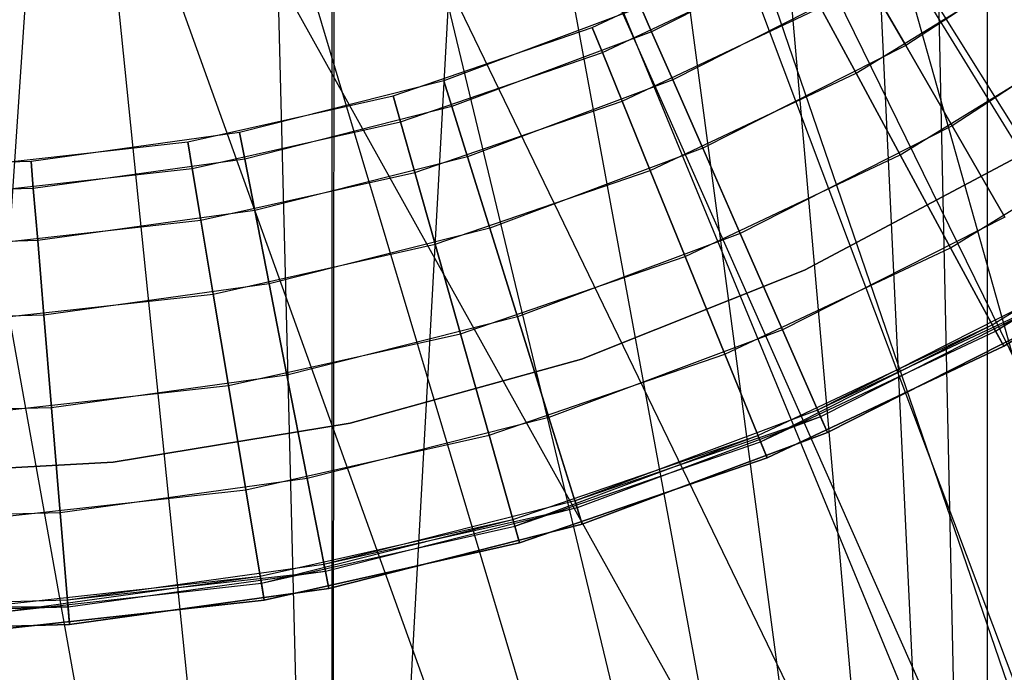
# Model space of a CAD drawing. Extents: x 0.1 to 12.1, y -6 to 6.
# Tile 52 of 181: x 6.098 to 6.32, y -0.544 to -0.397. Entities that reach past the tile are written whole.
import ezdxf

# ---------------------------------------------------------------- set-up
doc = ezdxf.new("R2010")
doc.units = 0
doc.header["$LTSCALE"] = 2.54
doc.layers.get('0').update_dxf_attribs({"linetype": 'CONTINUOUS'})

# ---------------------------------------------------------------- blocks, each defined once
blk = doc.blocks.new('DROPS_COLOR_C_STL')
at = {"color": 0}
for p, q in [((6.31607, -0.16407, 35.53357), (6.31607, -0.9, 35.53357)), ((6.31607, -0.16407, 35.53357), (6.31607, -0.9, 35.53357)), ((6.30056, -0.18566, 35.53263), (6.31607, -0.9, 35.53357)), ((6.30056, -0.18566, 35.53263), (6.31607, -0.9, 35.53357)), ((6.28312, -0.20587, 35.53164), (6.31607, -0.9, 35.53357)), ((6.28312, -0.20587, 35.53164), (6.31607, -0.9, 35.53357)), ((6.25763, -0.22991, 35.53033), (6.31607, -0.9, 35.53357)), ((6.25763, -0.22991, 35.53033), (6.31607, -0.9, 35.53357)), ((6.20346, -0.23182, 26.50648), (6.16837, -0.86832, 26.50722)), ((6.20346, -0.23182, 26.50648), (6.16837, -0.86832, 26.50722)), ((6.20346, -0.23182, 26.50648), (6.60097, -0.86832, 26.48376)), ((6.20346, -0.23182, 26.50648), (6.60097, -0.86832, 26.48376)), ((6.54242, -0.78337, 14.52762), (6.2036, -0.23174, 14.50991)), ((6.4925, -0.82172, 14.5238), (6.2036, -0.23174, 14.50991)), ((6.54242, -0.78337, 14.52762), (6.2036, -0.23174, 14.50991)), ((6.4925, -0.82172, 14.5238), (6.2036, -0.23174, 14.50991)), ((6.44337, -0.86832, 14.52045), (6.2036, -0.23174, 14.50991)), ((6.44337, -0.86832, 14.52045), (6.2036, -0.23174, 14.50991)), ((6.25423, -0.23271, 26.52412), (6.44165, -0.9, 26.53297)), ((6.25423, -0.23271, 26.52412), (6.44165, -0.9, 26.53297)), ((6.1688, -0.24791, 26.50721), (6.16837, -0.86832, 26.50722)), ((6.1688, -0.24791, 26.50721), (6.16837, -0.86832, 26.50722)), ((6.44337, -0.86832, 14.52045), (6.16837, -0.24807, 14.50917)), ((6.44337, -0.86832, 14.52045), (6.16837, -0.24807, 14.50917)), ((6.16837, -0.86832, 14.50917), (6.16837, -0.24807, 14.50917)), ((6.16837, -0.86832, 14.50917), (6.16837, -0.24807, 14.50917)), ((6.22976, -0.25065, 35.52908), (6.31607, -0.9, 35.53357)), ((6.22976, -0.25065, 35.52908), (6.31607, -0.9, 35.53357)), ((6.16837, -0.86832, 26.50722), (6.15275, -0.25363, 26.50748)), ((6.16837, -0.86832, 26.50722), (6.15275, -0.25363, 26.50748)), ((6.16837, -0.86832, 14.50917), (6.15275, -0.25363, 14.50891)), ((6.16837, -0.86832, 14.50917), (6.15275, -0.25363, 14.50891)), ((6.22092, -0.25624, 26.52316), (6.44165, -0.9, 26.53297)), ((6.22092, -0.25624, 26.52316), (6.44165, -0.9, 26.53297)), ((6.107, -0.26461, 26.50801), (6.16837, -0.86832, 26.50722)), ((6.107, -0.26461, 26.50801), (6.16837, -0.86832, 26.50722)), ((6.10702, -0.26461, 14.50838), (6.16837, -0.86832, 14.50917)), ((6.10702, -0.26461, 14.50838), (6.16837, -0.86832, 14.50917)), ((6.06005, -0.26831, 26.50819), (6.16837, -0.86832, 26.50722)), ((6.06005, -0.26831, 26.50819), (6.16837, -0.86832, 26.50722)), ((6.06005, -0.26831, 14.5082), (6.16837, -0.86832, 14.50917)), ((6.06005, -0.26831, 14.5082), (6.16837, -0.86832, 14.50917)), ((6.19961, -0.26806, 35.52795), (6.31607, -0.9, 35.53357)), ((6.19961, -0.26806, 35.52795), (6.31607, -0.9, 35.53357)), ((6.18443, -0.27516, 26.52232), (6.44165, -0.9, 26.53297)), ((6.18443, -0.27516, 26.52232), (6.44165, -0.9, 26.53297)), ((6.16751, -0.28191, 35.527), (6.31607, -0.9, 35.53357)), ((6.16751, -0.28191, 35.527), (6.31607, -0.9, 35.53357)), ((6.14585, -0.28887, 26.52167), (6.44165, -0.9, 26.53297)), ((6.14585, -0.28887, 26.52167), (6.44165, -0.9, 26.53297)), ((6.13418, -0.29189, 35.52628), (6.31607, -0.9, 35.53357)), ((6.13418, -0.29189, 35.52628), (6.31607, -0.9, 35.53357)), ((6.06491, -0.9, 26.52113), (6.10576, -0.29721, 26.52127)), ((6.06491, -0.9, 26.52113), (6.10576, -0.29721, 26.52127)), ((6.44165, -0.9, 26.53297), (6.10576, -0.29721, 26.52127)), ((6.44165, -0.9, 26.53297), (6.10576, -0.29721, 26.52127)), ((6.09973, -0.29797, 35.52583), (6.31607, -0.9, 35.53357)), ((6.09973, -0.29797, 35.52583), (6.31607, -0.9, 35.53357)), ((6.34062, -0.37512, 11.07347), (6.29768, -0.40317, 11.07347)), ((6.34062, -0.37512, 11.07347), (6.29768, -0.40317, 11.07347)), ((6.34062, -0.37512, 10.91553), (6.29768, -0.40317, 10.91553)), ((6.34062, -0.37512, 10.91553), (6.29768, -0.40317, 10.91553)), ((6.22701, -0.39911, 164.39279), (6.26993, -0.37885, 164.39279)), ((6.22701, -0.39911, 164.41821), (6.26993, -0.37885, 164.41821)), ((6.22701, -0.39911, 164.39279), (6.26993, -0.37885, 164.39279)), ((6.22701, -0.39911, 164.41821), (6.26993, -0.37885, 164.41821)), ((6.28333, -0.37833, 11.03191), (6.24039, -0.40006, 11.03191)), ((6.28333, -0.37833, 11.03191), (6.24039, -0.40006, 11.03191)), ((6.28333, -0.37833, 10.95709), (6.24039, -0.40006, 10.95709)), ((6.28333, -0.37833, 10.95709), (6.24039, -0.40006, 10.95709)), ((6.28648, -0.40943, 164.32654), (6.33017, -0.38257, 164.32654)), ((6.28648, -0.40943, 164.32654), (6.33017, -0.38257, 164.32654)), ((6.28648, -0.40943, 164.48447), (6.33017, -0.38257, 164.48447)), ((6.28648, -0.40943, 164.48447), (6.33017, -0.38257, 164.48447)), ((6.2293, -0.40474, 164.36809), (6.27283, -0.3842, 164.36809)), ((6.2293, -0.40474, 164.36809), (6.27283, -0.3842, 164.36809)), ((6.2293, -0.40474, 164.44291), (6.27283, -0.3842, 164.44291)), ((6.2293, -0.40474, 164.44291), (6.27283, -0.3842, 164.44291)), ((6.28924, -0.38856, 11.05443), (6.24514, -0.41088, 11.05443)), ((6.28924, -0.38856, 11.05443), (6.24514, -0.41088, 11.05443)), ((6.28924, -0.38856, 10.93457), (6.24514, -0.41088, 10.93457)), ((6.28924, -0.38856, 10.93457), (6.24514, -0.41088, 10.93457)), ((6.28924, -0.38856, 11.05443), (6.29768, -0.40317, 11.07347)), ((6.28924, -0.38856, 11.05443), (6.29768, -0.40317, 11.07347)), ((6.29768, -0.40317, 10.91553), (6.28924, -0.38856, 10.93457)), ((6.29768, -0.40317, 10.91553), (6.28924, -0.38856, 10.93457)), ((6.35301, -0.39198, 11.08792), (6.30814, -0.4213, 11.08792)), ((6.35301, -0.39198, 11.08792), (6.30814, -0.4213, 11.08792)), ((6.35301, -0.39198, 10.90108), (6.30814, -0.4213, 10.90108)), ((6.35301, -0.39198, 10.90108), (6.30814, -0.4213, 10.90108)), ((6.23794, -0.39449, 11.00722), (6.1935, -0.41113, 11.00722)), ((6.23794, -0.39449, 10.98178), (6.1935, -0.41113, 10.98178)), ((6.23794, -0.39449, 11.00722), (6.1935, -0.41113, 11.00722)), ((6.23794, -0.39449, 10.98178), (6.1935, -0.41113, 10.98178)), ((6.23375, -0.41569, 164.34557), (6.27845, -0.3946, 164.34557)), ((6.23375, -0.41569, 164.34557), (6.27845, -0.3946, 164.34557)), ((6.23375, -0.41569, 164.46543), (6.27845, -0.3946, 164.46543)), ((6.23375, -0.41569, 164.46543), (6.27845, -0.3946, 164.46543)), ((6.23794, -0.39449, 11.00722), (6.24039, -0.40006, 11.03191)), ((6.23794, -0.39449, 11.00722), (6.24039, -0.40006, 11.03191)), ((6.24039, -0.40006, 10.95709), (6.23794, -0.39449, 10.98178)), ((6.24039, -0.40006, 10.95709), (6.23794, -0.39449, 10.98178)), ((6.27845, -0.3946, 164.34557), (6.28648, -0.40943, 164.32654)), ((6.27845, -0.3946, 164.34557), (6.28648, -0.40943, 164.32654)), ((6.28648, -0.40943, 164.48447), (6.27845, -0.3946, 164.46543)), ((6.28648, -0.40943, 164.48447), (6.27845, -0.3946, 164.46543)), ((6.18212, -0.41452, 164.39279), (6.22701, -0.39911, 164.39279)), ((6.18212, -0.41452, 164.41821), (6.22701, -0.39911, 164.41821)), ((6.18212, -0.41452, 164.39279), (6.22701, -0.39911, 164.39279)), ((6.18212, -0.41452, 164.41821), (6.22701, -0.39911, 164.41821)), ((6.22701, -0.39911, 164.39279), (6.2293, -0.40474, 164.36809)), ((6.22701, -0.39911, 164.39279), (6.2293, -0.40474, 164.36809)), ((6.22701, -0.39911, 164.41821), (6.22701, -0.39911, 164.39279)), ((6.22701, -0.39911, 164.41821), (6.22701, -0.39911, 164.39279)), ((6.2293, -0.40474, 164.44291), (6.22701, -0.39911, 164.41821)), ((6.2293, -0.40474, 164.44291), (6.22701, -0.39911, 164.41821)), ((6.24039, -0.40006, 11.03191), (6.19531, -0.41694, 11.03191)), ((6.24039, -0.40006, 11.03191), (6.19531, -0.41694, 11.03191)), ((6.24039, -0.40006, 10.95709), (6.19531, -0.41694, 10.95709)), ((6.24039, -0.40006, 10.95709), (6.19531, -0.41694, 10.95709)), ((6.24039, -0.40006, 11.03191), (6.24514, -0.41088, 11.05443)), ((6.24039, -0.40006, 11.03191), (6.24514, -0.41088, 11.05443)), ((6.24514, -0.41088, 10.93457), (6.24039, -0.40006, 10.95709)), ((6.24514, -0.41088, 10.93457), (6.24039, -0.40006, 10.95709)), ((6.29644, -0.42784, 164.31208), (6.3421, -0.39977, 164.31208)), ((6.29644, -0.42784, 164.31208), (6.3421, -0.39977, 164.31208)), ((6.29644, -0.42784, 164.49891), (6.3421, -0.39977, 164.49891)), ((6.29644, -0.42784, 164.49891), (6.3421, -0.39977, 164.49891)), ((6.29768, -0.40317, 11.07347), (6.25191, -0.42633, 11.07347)), ((6.29768, -0.40317, 11.07347), (6.25191, -0.42633, 11.07347)), ((6.29768, -0.40317, 10.91553), (6.25191, -0.42633, 10.91553)), ((6.29768, -0.40317, 10.91553), (6.25191, -0.42633, 10.91553)), ((6.29768, -0.40317, 11.07347), (6.30814, -0.4213, 11.08792)), ((6.29768, -0.40317, 11.07347), (6.30814, -0.4213, 11.08792)), ((6.30814, -0.4213, 10.90108), (6.29768, -0.40317, 10.91553)), ((6.30814, -0.4213, 10.90108), (6.29768, -0.40317, 10.91553)), ((6.18378, -0.42037, 164.36809), (6.2293, -0.40474, 164.36809)), ((6.18378, -0.42037, 164.36809), (6.2293, -0.40474, 164.36809)), ((6.18378, -0.42037, 164.44291), (6.2293, -0.40474, 164.44291)), ((6.18378, -0.42037, 164.44291), (6.2293, -0.40474, 164.44291)), ((6.2293, -0.40474, 164.36809), (6.23375, -0.41569, 164.34557)), ((6.2293, -0.40474, 164.36809), (6.23375, -0.41569, 164.34557)), ((6.23375, -0.41569, 164.46543), (6.2293, -0.40474, 164.44291)), ((6.23375, -0.41569, 164.46543), (6.2293, -0.40474, 164.44291)), ((6.24009, -0.43132, 164.32654), (6.28648, -0.40943, 164.32654)), ((6.24009, -0.43132, 164.32654), (6.28648, -0.40943, 164.32654)), ((6.24009, -0.43132, 164.48447), (6.28648, -0.40943, 164.48447)), ((6.24009, -0.43132, 164.48447), (6.28648, -0.40943, 164.48447)), ((6.28648, -0.40943, 164.32654), (6.29644, -0.42784, 164.31208)), ((6.28648, -0.40943, 164.32654), (6.29644, -0.42784, 164.31208)), ((6.29644, -0.42784, 164.49891), (6.28648, -0.40943, 164.48447)), ((6.29644, -0.42784, 164.49891), (6.28648, -0.40943, 164.48447)), ((6.1935, -0.41113, 11.00722), (6.14749, -0.42278, 11.00722)), ((6.1935, -0.41113, 10.98178), (6.14749, -0.42278, 10.98178)), ((6.1935, -0.41113, 11.00722), (6.14749, -0.42278, 11.00722)), ((6.1935, -0.41113, 10.98178), (6.14749, -0.42278, 10.98178)), ((6.1935, -0.41113, 11.00722), (6.19531, -0.41694, 11.03191)), ((6.1935, -0.41113, 11.00722), (6.19531, -0.41694, 11.03191)), ((6.1935, -0.41113, 10.98178), (6.1935, -0.41113, 11.00722)), ((6.1935, -0.41113, 10.98178), (6.1935, -0.41113, 11.00722)), ((6.19531, -0.41694, 10.95709), (6.1935, -0.41113, 10.98178)), ((6.19531, -0.41694, 10.95709), (6.1935, -0.41113, 10.98178)), ((6.24514, -0.41088, 11.05443), (6.19884, -0.42822, 11.05443)), ((6.24514, -0.41088, 11.05443), (6.19884, -0.42822, 11.05443)), ((6.24514, -0.41088, 10.93457), (6.19884, -0.42822, 10.93457)), ((6.24514, -0.41088, 10.93457), (6.19884, -0.42822, 10.93457)), ((6.24514, -0.41088, 11.05443), (6.25191, -0.42633, 11.07347)), ((6.24514, -0.41088, 11.05443), (6.25191, -0.42633, 11.07347)), ((6.25191, -0.42633, 10.91553), (6.24514, -0.41088, 10.93457)), ((6.25191, -0.42633, 10.91553), (6.24514, -0.41088, 10.93457)), ((6.13581, -0.42489, 164.39279), (6.18212, -0.41452, 164.39279)), ((6.13581, -0.42489, 164.41821), (6.18212, -0.41452, 164.41821)), ((6.13581, -0.42489, 164.39279), (6.18212, -0.41452, 164.39279)), ((6.13581, -0.42489, 164.41821), (6.18212, -0.41452, 164.41821)), ((6.18212, -0.41452, 164.39279), (6.18378, -0.42037, 164.36809)), ((6.18212, -0.41452, 164.39279), (6.18378, -0.42037, 164.36809)), ((6.18212, -0.41452, 164.41821), (6.18212, -0.41452, 164.39279)), ((6.18212, -0.41452, 164.41821), (6.18212, -0.41452, 164.39279)), ((6.18378, -0.42037, 164.44291), (6.18212, -0.41452, 164.41821)), ((6.18378, -0.42037, 164.44291), (6.18212, -0.41452, 164.41821)), ((6.19531, -0.41694, 11.03191), (6.14866, -0.42875, 11.03191)), ((6.19531, -0.41694, 11.03191), (6.14866, -0.42875, 11.03191)), ((6.19531, -0.41694, 10.95709), (6.14866, -0.42875, 10.95709)), ((6.19531, -0.41694, 10.95709), (6.14866, -0.42875, 10.95709)), ((6.18699, -0.43175, 164.34557), (6.23375, -0.41569, 164.34557)), ((6.18699, -0.43175, 164.34557), (6.23375, -0.41569, 164.34557)), ((6.18699, -0.43175, 164.46543), (6.23375, -0.41569, 164.46543)), ((6.18699, -0.43175, 164.46543), (6.23375, -0.41569, 164.46543)), ((6.19531, -0.41694, 11.03191), (6.19884, -0.42822, 11.05443)), ((6.19531, -0.41694, 11.03191), (6.19884, -0.42822, 11.05443)), ((6.19884, -0.42822, 10.93457), (6.19531, -0.41694, 10.95709)), ((6.19884, -0.42822, 10.93457), (6.19531, -0.41694, 10.95709)), ((6.23375, -0.41569, 164.34557), (6.24009, -0.43132, 164.32654)), ((6.23375, -0.41569, 164.34557), (6.24009, -0.43132, 164.32654)), ((6.24009, -0.43132, 164.48447), (6.23375, -0.41569, 164.46543)), ((6.24009, -0.43132, 164.48447), (6.23375, -0.41569, 164.46543)), ((6.30776, -0.44875, 164.30306), (6.35565, -0.41931, 164.30306)), ((6.30776, -0.44875, 164.30306), (6.35565, -0.41931, 164.30306)), ((6.30776, -0.44875, 164.50793), (6.35565, -0.41931, 164.50793)), ((6.30776, -0.44875, 164.50793), (6.35565, -0.41931, 164.50793)), ((6.13681, -0.4309, 164.36809), (6.18378, -0.42037, 164.36809)), ((6.13681, -0.4309, 164.36809), (6.18378, -0.42037, 164.36809)), ((6.13681, -0.4309, 164.44291), (6.18378, -0.42037, 164.44291)), ((6.13681, -0.4309, 164.44291), (6.18378, -0.42037, 164.44291)), ((6.18378, -0.42037, 164.36809), (6.18699, -0.43175, 164.34557)), ((6.18378, -0.42037, 164.36809), (6.18699, -0.43175, 164.34557)), ((6.18699, -0.43175, 164.46543), (6.18378, -0.42037, 164.44291)), ((6.18699, -0.43175, 164.46543), (6.18378, -0.42037, 164.44291)), ((6.30814, -0.4213, 11.08792), (6.26032, -0.4455, 11.08792)), ((6.30814, -0.4213, 11.08792), (6.26032, -0.4455, 11.08792)), ((6.30814, -0.4213, 10.90108), (6.26032, -0.4455, 10.90108)), ((6.30814, -0.4213, 10.90108), (6.26032, -0.4455, 10.90108)), ((6.30814, -0.4213, 11.08792), (6.32003, -0.44189, 11.09694)), ((6.30814, -0.4213, 11.08792), (6.32003, -0.44189, 11.09694)), ((6.32003, -0.44189, 10.89207), (6.30814, -0.4213, 10.90108)), ((6.32003, -0.44189, 10.89207), (6.30814, -0.4213, 10.90108)), ((6.14749, -0.42278, 11.00722), (6.10048, -0.4293, 11.00722)), ((6.14749, -0.42278, 10.98178), (6.10048, -0.4293, 10.98178)), ((6.14749, -0.42278, 11.00722), (6.10048, -0.4293, 11.00722)), ((6.14749, -0.42278, 10.98178), (6.10048, -0.4293, 10.98178)), ((6.14749, -0.42278, 11.00722), (6.14866, -0.42875, 11.03191)), ((6.14749, -0.42278, 11.00722), (6.14866, -0.42875, 11.03191)), ((6.14749, -0.42278, 10.98178), (6.14749, -0.42278, 11.00722)), ((6.14749, -0.42278, 10.98178), (6.14749, -0.42278, 11.00722)), ((6.14866, -0.42875, 10.95709), (6.14749, -0.42278, 10.98178)), ((6.14866, -0.42875, 10.95709), (6.14749, -0.42278, 10.98178)), ((6.08864, -0.43012, 164.39279), (6.13581, -0.42489, 164.39279)), ((6.08864, -0.43012, 164.41821), (6.13581, -0.42489, 164.41821)), ((6.08864, -0.43012, 164.39279), (6.13581, -0.42489, 164.39279)), ((6.08864, -0.43012, 164.41821), (6.13581, -0.42489, 164.41821)), ((6.13581, -0.42489, 164.39279), (6.13681, -0.4309, 164.36809)), ((6.13581, -0.42489, 164.39279), (6.13681, -0.4309, 164.36809)), ((6.13581, -0.42489, 164.41821), (6.13581, -0.42489, 164.39279)), ((6.13581, -0.42489, 164.41821), (6.13581, -0.42489, 164.39279)), ((6.13681, -0.4309, 164.44291), (6.13581, -0.42489, 164.41821)), ((6.13681, -0.4309, 164.44291), (6.13581, -0.42489, 164.41821)), ((6.19884, -0.42822, 11.05443), (6.15092, -0.44035, 11.05443)), ((6.19884, -0.42822, 11.05443), (6.15092, -0.44035, 11.05443)), ((6.19884, -0.42822, 10.93457), (6.15092, -0.44035, 10.93457)), ((6.19884, -0.42822, 10.93457), (6.15092, -0.44035, 10.93457)), ((6.19884, -0.42822, 11.05443), (6.20388, -0.44431, 11.07347)), ((6.19884, -0.42822, 11.05443), (6.20388, -0.44431, 11.07347)), ((6.20388, -0.44431, 10.91553), (6.19884, -0.42822, 10.93457)), ((6.20388, -0.44431, 10.91553), (6.19884, -0.42822, 10.93457)), ((6.25191, -0.42633, 11.07347), (6.20388, -0.44431, 11.07347)), ((6.25191, -0.42633, 11.07347), (6.20388, -0.44431, 11.07347)), ((6.25191, -0.42633, 10.91553), (6.20388, -0.44431, 10.91553)), ((6.25191, -0.42633, 10.91553), (6.20388, -0.44431, 10.91553)), ((6.24797, -0.45071, 164.31208), (6.29644, -0.42784, 164.31208)), ((6.24797, -0.45071, 164.31208), (6.29644, -0.42784, 164.31208)), ((6.24797, -0.45071, 164.49891), (6.29644, -0.42784, 164.49891)), ((6.24797, -0.45071, 164.49891), (6.29644, -0.42784, 164.49891)), ((6.25191, -0.42633, 11.07347), (6.26032, -0.4455, 11.08792)), ((6.25191, -0.42633, 11.07347), (6.26032, -0.4455, 11.08792)), ((6.26032, -0.4455, 10.90108), (6.25191, -0.42633, 10.91553)), ((6.26032, -0.4455, 10.90108), (6.25191, -0.42633, 10.91553)), ((6.27485, -0.45379, 35.52113), (6.32268, -0.42843, 35.52113)), ((6.32268, -0.42843, 32.52113), (6.27485, -0.45379, 32.52113)), ((6.27485, -0.45379, 35.52113), (6.32268, -0.42843, 35.52113)), ((6.32268, -0.42843, 32.52113), (6.27485, -0.45379, 32.52113)), ((6.27485, -0.45379, 15.10455), (6.32268, -0.42843, 15.10455)), ((6.32268, -0.42843, 12.10455), (6.27485, -0.45379, 12.10455)), ((6.27485, -0.45379, 15.10455), (6.32268, -0.42843, 15.10455)), ((6.32268, -0.42843, 12.10455), (6.27485, -0.45379, 12.10455)), ((6.29644, -0.42784, 164.31208), (6.30776, -0.44875, 164.30306)), ((6.29644, -0.42784, 164.31208), (6.30776, -0.44875, 164.30306)), ((6.30776, -0.44875, 164.50793), (6.29644, -0.42784, 164.49891)), ((6.30776, -0.44875, 164.50793), (6.29644, -0.42784, 164.49891)), ((6.10048, -0.4293, 11.00722), (6.05304, -0.43061, 11.00722)), ((6.10048, -0.4293, 10.98178), (6.05304, -0.43061, 10.98178)), ((6.10048, -0.4293, 11.00722), (6.05304, -0.43061, 11.00722)), ((6.10048, -0.4293, 10.98178), (6.05304, -0.43061, 10.98178)), ((6.10048, -0.4293, 11.00722), (6.10098, -0.43536, 11.03191)), ((6.10048, -0.4293, 11.00722), (6.10098, -0.43536, 11.03191)), ((6.10048, -0.4293, 10.98178), (6.10048, -0.4293, 11.00722)), ((6.10048, -0.4293, 10.98178), (6.10048, -0.4293, 11.00722)), ((6.10098, -0.43536, 10.95709), (6.10048, -0.4293, 10.98178)), ((6.10098, -0.43536, 10.95709), (6.10048, -0.4293, 10.98178)), ((6.14866, -0.42875, 11.03191), (6.10098, -0.43536, 11.03191)), ((6.14866, -0.42875, 11.03191), (6.10098, -0.43536, 11.03191)), ((6.14866, -0.42875, 10.95709), (6.10098, -0.43536, 10.95709)), ((6.14866, -0.42875, 10.95709), (6.10098, -0.43536, 10.95709)), ((6.14866, -0.42875, 11.03191), (6.15092, -0.44035, 11.05443)), ((6.14866, -0.42875, 11.03191), (6.15092, -0.44035, 11.05443)), ((6.15092, -0.44035, 10.93457), (6.14866, -0.42875, 10.95709)), ((6.15092, -0.44035, 10.93457), (6.14866, -0.42875, 10.95709)), ((6.08897, -0.43619, 164.36809), (6.13681, -0.4309, 164.36809)), ((6.08897, -0.43619, 164.36809), (6.13681, -0.4309, 164.36809)), ((6.08897, -0.43619, 164.44291), (6.13681, -0.4309, 164.44291)), ((6.08897, -0.43619, 164.44291), (6.13681, -0.4309, 164.44291)), ((6.13681, -0.4309, 164.36809), (6.13876, -0.44256, 164.34557)), ((6.13681, -0.4309, 164.36809), (6.13876, -0.44256, 164.34557)), ((6.13876, -0.44256, 164.46543), (6.13681, -0.4309, 164.44291)), ((6.13876, -0.44256, 164.46543), (6.13681, -0.4309, 164.44291)), ((6.13876, -0.44256, 164.34557), (6.18699, -0.43175, 164.34557)), ((6.13876, -0.44256, 164.34557), (6.18699, -0.43175, 164.34557)), ((6.13876, -0.44256, 164.46543), (6.18699, -0.43175, 164.46543)), ((6.13876, -0.44256, 164.46543), (6.18699, -0.43175, 164.46543)), ((6.18699, -0.43175, 164.34557), (6.19158, -0.44797, 164.32654)), ((6.18699, -0.43175, 164.34557), (6.19158, -0.44797, 164.32654)), ((6.19158, -0.44797, 164.48447), (6.18699, -0.43175, 164.46543)), ((6.19158, -0.44797, 164.48447), (6.18699, -0.43175, 164.46543)), ((6.19158, -0.44797, 164.32654), (6.24009, -0.43132, 164.32654)), ((6.19158, -0.44797, 164.32654), (6.24009, -0.43132, 164.32654)), ((6.19158, -0.44797, 164.48447), (6.24009, -0.43132, 164.48447)), ((6.19158, -0.44797, 164.48447), (6.24009, -0.43132, 164.48447)), ((6.24009, -0.43132, 164.32654), (6.24797, -0.45071, 164.31208)), ((6.24009, -0.43132, 164.32654), (6.24797, -0.45071, 164.31208)), ((6.24797, -0.45071, 164.49891), (6.24009, -0.43132, 164.48447)), ((6.24797, -0.45071, 164.49891), (6.24009, -0.43132, 164.48447)), ((6.10098, -0.43536, 11.03191), (6.05287, -0.43669, 11.03191)), ((6.10098, -0.43536, 11.03191), (6.05287, -0.43669, 11.03191)), ((6.10098, -0.43536, 10.95709), (6.05287, -0.43669, 10.95709)), ((6.10098, -0.43536, 10.95709), (6.05287, -0.43669, 10.95709)), ((6.10098, -0.43536, 11.03191), (6.10196, -0.44714, 11.05443)), ((6.10098, -0.43536, 11.03191), (6.10196, -0.44714, 11.05443)), ((6.10196, -0.44714, 10.93457), (6.10098, -0.43536, 10.95709)), ((6.10196, -0.44714, 10.93457), (6.10098, -0.43536, 10.95709)), ((6.31716, -0.46612, 164.40551), (6.3669, -0.43554, 164.40551)), ((6.31792, -0.46754, 164.40161), (6.3669, -0.43554, 164.40551)), ((6.31792, -0.46754, 164.40939), (6.36782, -0.43687, 164.40939)), ((6.31792, -0.46754, 164.40939), (6.36782, -0.43687, 164.40939)), ((6.31792, -0.46754, 164.40161), (6.36782, -0.43687, 164.40161)), ((6.31792, -0.46754, 164.40161), (6.36782, -0.43687, 164.40161)), ((6.15092, -0.44035, 11.05443), (6.10196, -0.44714, 11.05443)), ((6.15092, -0.44035, 11.05443), (6.10196, -0.44714, 11.05443)), ((6.15092, -0.44035, 10.93457), (6.10196, -0.44714, 10.93457)), ((6.15092, -0.44035, 10.93457), (6.10196, -0.44714, 10.93457)), ((6.15092, -0.44035, 11.05443), (6.15415, -0.45691, 11.07347)), ((6.15092, -0.44035, 11.05443), (6.15415, -0.45691, 11.07347)), ((6.15415, -0.45691, 10.91553), (6.15092, -0.44035, 10.93457)), ((6.15415, -0.45691, 10.91553), (6.15092, -0.44035, 10.93457)), ((6.37004, -0.44006, 164.4), (6.31978, -0.47096, 164.4)), ((6.31978, -0.47096, 164.3), (6.37004, -0.44006, 164.3)), ((6.37004, -0.44006, 164.511), (6.31978, -0.47096, 164.511)), ((6.31978, -0.47096, 164.3), (6.37004, -0.44006, 164.3)), ((6.37004, -0.44006, 164.511), (6.31978, -0.47096, 164.511)), ((6.31978, -0.47096, 164.411), (6.37004, -0.44006, 164.411)), ((6.31978, -0.47096, 164.411), (6.37004, -0.44006, 164.411)), ((6.37004, -0.44006, 164.4), (6.31978, -0.47096, 164.4)), ((6.08962, -0.44799, 164.34557), (6.13876, -0.44256, 164.34557)), ((6.08962, -0.44799, 164.34557), (6.13876, -0.44256, 164.34557)), ((6.08962, -0.44799, 164.46543), (6.13876, -0.44256, 164.46543)), ((6.08962, -0.44799, 164.46543), (6.13876, -0.44256, 164.46543)), ((6.13876, -0.44256, 164.34557), (6.14153, -0.45919, 164.32654)), ((6.13876, -0.44256, 164.34557), (6.14153, -0.45919, 164.32654)), ((6.14153, -0.45919, 164.48447), (6.13876, -0.44256, 164.46543)), ((6.14153, -0.45919, 164.48447), (6.13876, -0.44256, 164.46543)), ((6.32003, -0.44189, 11.09694), (6.26987, -0.46728, 11.09694)), ((6.32003, -0.44189, 11.09694), (6.26987, -0.46728, 11.09694)), ((6.32003, -0.44189, 10.89207), (6.26987, -0.46728, 10.89207)), ((6.32003, -0.44189, 10.89207), (6.26987, -0.46728, 10.89207)), ((6.20388, -0.44431, 11.07347), (6.15415, -0.45691, 11.07347)), ((6.20388, -0.44431, 11.07347), (6.15415, -0.45691, 11.07347)), ((6.20388, -0.44431, 10.91553), (6.15415, -0.45691, 10.91553)), ((6.20388, -0.44431, 10.91553), (6.15415, -0.45691, 10.91553)), ((6.20388, -0.44431, 11.07347), (6.21012, -0.46429, 11.08792)), ((6.20388, -0.44431, 11.07347), (6.21012, -0.46429, 11.08792)), ((6.21012, -0.46429, 10.90108), (6.20388, -0.44431, 10.91553)), ((6.21012, -0.46429, 10.90108), (6.20388, -0.44431, 10.91553)), ((6.26032, -0.4455, 11.08792), (6.21012, -0.46429, 11.08792)), ((6.26032, -0.4455, 11.08792), (6.21012, -0.46429, 11.08792)), ((6.26032, -0.4455, 10.90108), (6.21012, -0.46429, 10.90108)), ((6.26032, -0.4455, 10.90108), (6.21012, -0.46429, 10.90108)), ((6.26032, -0.4455, 11.08792), (6.26987, -0.46728, 11.09694)), ((6.26032, -0.4455, 11.08792), (6.26987, -0.46728, 11.09694)), ((6.26987, -0.46728, 10.89207), (6.26032, -0.4455, 10.90108)), ((6.26987, -0.46728, 10.89207), (6.26032, -0.4455, 10.90108)), ((6.10196, -0.44714, 11.05443), (6.05254, -0.4485, 11.05443)), ((6.10196, -0.44714, 11.05443), (6.05254, -0.4485, 11.05443)), ((6.10196, -0.44714, 10.93457), (6.05254, -0.4485, 10.93457)), ((6.10196, -0.44714, 10.93457), (6.05254, -0.4485, 10.93457)), ((6.10196, -0.44714, 11.05443), (6.10335, -0.46395, 11.07347)), ((6.10196, -0.44714, 11.05443), (6.10335, -0.46395, 11.07347)), ((6.10335, -0.46395, 10.91553), (6.10196, -0.44714, 10.93457)), ((6.10335, -0.46395, 10.91553), (6.10196, -0.44714, 10.93457)), ((6.14153, -0.45919, 164.32654), (6.19158, -0.44797, 164.32654)), ((6.14153, -0.45919, 164.32654), (6.19158, -0.44797, 164.32654)), ((6.14153, -0.45919, 164.48447), (6.19158, -0.44797, 164.48447)), ((6.14153, -0.45919, 164.48447), (6.19158, -0.44797, 164.48447)), ((6.19158, -0.44797, 164.32654), (6.19728, -0.46812, 164.31208)), ((6.19158, -0.44797, 164.32654), (6.19728, -0.46812, 164.31208)), ((6.19728, -0.46812, 164.49891), (6.19158, -0.44797, 164.48447)), ((6.19728, -0.46812, 164.49891), (6.19158, -0.44797, 164.48447)), ((6.25692, -0.47275, 164.30306), (6.30776, -0.44875, 164.30306)), ((6.25692, -0.47275, 164.30306), (6.30776, -0.44875, 164.30306)), ((6.25692, -0.47275, 164.50793), (6.30776, -0.44875, 164.50793)), ((6.25692, -0.47275, 164.50793), (6.30776, -0.44875, 164.50793)), ((6.30776, -0.44875, 164.30306), (6.31978, -0.47096, 164.3)), ((6.30776, -0.44875, 164.30306), (6.31978, -0.47096, 164.3)), ((6.31978, -0.47096, 164.511), (6.30776, -0.44875, 164.50793)), ((6.31978, -0.47096, 164.511), (6.30776, -0.44875, 164.50793)), ((6.19728, -0.46812, 164.31208), (6.24797, -0.45071, 164.31208)), ((6.19728, -0.46812, 164.31208), (6.24797, -0.45071, 164.31208)), ((6.19728, -0.46812, 164.49891), (6.24797, -0.45071, 164.49891)), ((6.19728, -0.46812, 164.49891), (6.24797, -0.45071, 164.49891)), ((6.24797, -0.45071, 164.31208), (6.25692, -0.47275, 164.30306)), ((6.24797, -0.45071, 164.31208), (6.25692, -0.47275, 164.30306)), ((6.25692, -0.47275, 164.50793), (6.24797, -0.45071, 164.49891)), ((6.25692, -0.47275, 164.50793), (6.24797, -0.45071, 164.49891)), ((6.22456, -0.47383, 35.52113), (6.27485, -0.45379, 35.52113)), ((6.27485, -0.45379, 32.52113), (6.22456, -0.47383, 32.52113)), ((6.22456, -0.47383, 35.52113), (6.27485, -0.45379, 35.52113)), ((6.27485, -0.45379, 32.52113), (6.22456, -0.47383, 32.52113)), ((6.22456, -0.47383, 15.10455), (6.27485, -0.45379, 15.10455)), ((6.27485, -0.45379, 12.10455), (6.22456, -0.47383, 12.10455)), ((6.22456, -0.47383, 15.10455), (6.27485, -0.45379, 15.10455)), ((6.27485, -0.45379, 12.10455), (6.22456, -0.47383, 12.10455)), ((6.27485, -0.45379, 35.52113), (6.27485, -0.45379, 32.52113)), ((6.27485, -0.45379, 35.52113), (6.27485, -0.45379, 32.52113)), ((6.27485, -0.45379, 15.10455), (6.27485, -0.45379, 12.10455)), ((6.27485, -0.45379, 15.10455), (6.27485, -0.45379, 12.10455)), ((6.15415, -0.45691, 11.07347), (6.10335, -0.46395, 11.07347)), ((6.15415, -0.45691, 11.07347), (6.10335, -0.46395, 11.07347)), ((6.15415, -0.45691, 10.91553), (6.10335, -0.46395, 10.91553)), ((6.15415, -0.45691, 10.91553), (6.10335, -0.46395, 10.91553)), ((6.15415, -0.45691, 11.07347), (6.15817, -0.47745, 11.08792)), ((6.15415, -0.45691, 11.07347), (6.15817, -0.47745, 11.08792)), ((6.15817, -0.47745, 10.90108), (6.15415, -0.45691, 10.91553)), ((6.15817, -0.47745, 10.90108), (6.15415, -0.45691, 10.91553)), ((6.09055, -0.46483, 164.32654), (6.14153, -0.45919, 164.32654)), ((6.09055, -0.46483, 164.32654), (6.14153, -0.45919, 164.32654)), ((6.09055, -0.46483, 164.48447), (6.14153, -0.45919, 164.48447)), ((6.09055, -0.46483, 164.48447), (6.14153, -0.45919, 164.48447)), ((6.14153, -0.45919, 164.32654), (6.14498, -0.47984, 164.31208)), ((6.14153, -0.45919, 164.32654), (6.14498, -0.47984, 164.31208)), ((6.14498, -0.47984, 164.49891), (6.14153, -0.45919, 164.48447)), ((6.14498, -0.47984, 164.49891), (6.14153, -0.45919, 164.48447)), ((6.32991, -0.45899, 10.9945), (6.2778, -0.48536, 10.9945)), ((6.33071, -0.46039, 10.99839), (6.2778, -0.48536, 10.9945)), ((6.33071, -0.46039, 10.99061), (6.27845, -0.48684, 10.99061)), ((6.33071, -0.46039, 10.99061), (6.27845, -0.48684, 10.99061)), ((6.33071, -0.46039, 10.99839), (6.27845, -0.48684, 10.99839)), ((6.33071, -0.46039, 10.99839), (6.27845, -0.48684, 10.99839)), ((6.10335, -0.46395, 11.07347), (6.05208, -0.46536, 11.07347)), ((6.10335, -0.46395, 11.07347), (6.05208, -0.46536, 11.07347)), ((6.10335, -0.46395, 10.91553), (6.05208, -0.46536, 10.91553)), ((6.10335, -0.46395, 10.91553), (6.05208, -0.46536, 10.91553)), ((6.10335, -0.46395, 11.07347), (6.10508, -0.48481, 11.08792)), ((6.10335, -0.46395, 11.07347), (6.10508, -0.48481, 11.08792)), ((6.10508, -0.48481, 10.90108), (6.10335, -0.46395, 10.91553)), ((6.10508, -0.48481, 10.90108), (6.10335, -0.46395, 10.91553)), ((6.28001, -0.4904, 11), (6.33266, -0.46376, 11)), ((6.33266, -0.46376, 11.1), (6.28001, -0.4904, 11.1)), ((6.28001, -0.4904, 10.889), (6.33266, -0.46376, 10.889)), ((6.33266, -0.46376, 11.1), (6.28001, -0.4904, 11.1)), ((6.28001, -0.4904, 10.889), (6.33266, -0.46376, 10.889)), ((6.33266, -0.46376, 10.989), (6.28001, -0.4904, 10.989)), ((6.33266, -0.46376, 10.989), (6.28001, -0.4904, 10.989)), ((6.28001, -0.4904, 11), (6.33266, -0.46376, 11)), ((6.21012, -0.46429, 11.08792), (6.15817, -0.47745, 11.08792)), ((6.21012, -0.46429, 11.08792), (6.15817, -0.47745, 11.08792)), ((6.21012, -0.46429, 10.90108), (6.15817, -0.47745, 10.90108)), ((6.21012, -0.46429, 10.90108), (6.15817, -0.47745, 10.90108)), ((6.21012, -0.46429, 11.08792), (6.21722, -0.48699, 11.09694)), ((6.21012, -0.46429, 11.08792), (6.21722, -0.48699, 11.09694)), ((6.21722, -0.48699, 10.89207), (6.21012, -0.46429, 10.90108)), ((6.21722, -0.48699, 10.89207), (6.21012, -0.46429, 10.90108)), ((6.26435, -0.49104, 164.40551), (6.31716, -0.46612, 164.40551)), ((6.26496, -0.49253, 164.40161), (6.31716, -0.46612, 164.40551)), ((6.31716, -0.46612, 164.40551), (6.31792, -0.46754, 164.40939)), ((6.31716, -0.46612, 164.40551), (6.31792, -0.46754, 164.40939)), ((6.31792, -0.46754, 164.40161), (6.31716, -0.46612, 164.40551)), ((6.14498, -0.47984, 164.31208), (6.19728, -0.46812, 164.31208)), ((6.14498, -0.47984, 164.31208), (6.19728, -0.46812, 164.31208)), ((6.14498, -0.47984, 164.49891), (6.19728, -0.46812, 164.49891)), ((6.14498, -0.47984, 164.49891), (6.19728, -0.46812, 164.49891)), ((6.19728, -0.46812, 164.31208), (6.20375, -0.491, 164.30306)), ((6.19728, -0.46812, 164.31208), (6.20375, -0.491, 164.30306)), ((6.20375, -0.491, 164.50793), (6.19728, -0.46812, 164.49891)), ((6.20375, -0.491, 164.50793), (6.19728, -0.46812, 164.49891)), ((6.26987, -0.46728, 11.09694), (6.21722, -0.48699, 11.09694)), ((6.26987, -0.46728, 11.09694), (6.21722, -0.48699, 11.09694)), ((6.26987, -0.46728, 10.89207), (6.21722, -0.48699, 10.89207)), ((6.26987, -0.46728, 10.89207), (6.21722, -0.48699, 10.89207)), ((6.26496, -0.49253, 164.40939), (6.31792, -0.46754, 164.40939)), ((6.26496, -0.49253, 164.40939), (6.31792, -0.46754, 164.40939)), ((6.26496, -0.49253, 164.40161), (6.31792, -0.46754, 164.40161)), ((6.26496, -0.49253, 164.40161), (6.31792, -0.46754, 164.40161)), ((6.26987, -0.46728, 11.09694), (6.28001, -0.4904, 11.1)), ((6.26987, -0.46728, 11.09694), (6.28001, -0.4904, 11.1)), ((6.28001, -0.4904, 10.889), (6.26987, -0.46728, 10.89207)), ((6.28001, -0.4904, 10.889), (6.26987, -0.46728, 10.89207)), ((6.31792, -0.46754, 164.40939), (6.31978, -0.47096, 164.411)), ((6.31792, -0.46754, 164.40939), (6.31978, -0.47096, 164.411)), ((6.31978, -0.47096, 164.4), (6.31792, -0.46754, 164.40161)), ((6.31978, -0.47096, 164.4), (6.31792, -0.46754, 164.40161)), ((6.20375, -0.491, 164.30306), (6.25692, -0.47275, 164.30306)), ((6.20375, -0.491, 164.30306), (6.25692, -0.47275, 164.30306)), ((6.20375, -0.491, 164.50793), (6.25692, -0.47275, 164.50793)), ((6.20375, -0.491, 164.50793), (6.25692, -0.47275, 164.50793)), ((6.25692, -0.47275, 164.30306), (6.26642, -0.49614, 164.3)), ((6.25692, -0.47275, 164.30306), (6.26642, -0.49614, 164.3)), ((6.26642, -0.49614, 164.511), (6.25692, -0.47275, 164.50793)), ((6.26642, -0.49614, 164.511), (6.25692, -0.47275, 164.50793)), ((6.31978, -0.47096, 164.4), (6.26642, -0.49614, 164.4)), ((6.26642, -0.49614, 164.3), (6.31978, -0.47096, 164.3)), ((6.31978, -0.47096, 164.511), (6.26642, -0.49614, 164.511)), ((6.26642, -0.49614, 164.3), (6.31978, -0.47096, 164.3)), ((6.31978, -0.47096, 164.511), (6.26642, -0.49614, 164.511)), ((6.26642, -0.49614, 164.411), (6.31978, -0.47096, 164.411)), ((6.26642, -0.49614, 164.411), (6.31978, -0.47096, 164.411)), ((6.31978, -0.47096, 164.4), (6.26642, -0.49614, 164.4)), ((6.17239, -0.48831, 35.52113), (6.22456, -0.47383, 35.52113)), ((6.22456, -0.47383, 32.52113), (6.17239, -0.48831, 32.52113)), ((6.17239, -0.48831, 35.52113), (6.22456, -0.47383, 35.52113)), ((6.22456, -0.47383, 32.52113), (6.17239, -0.48831, 32.52113)), ((6.17239, -0.48831, 15.10455), (6.22456, -0.47383, 15.10455)), ((6.22456, -0.47383, 12.10455), (6.17239, -0.48831, 12.10455)), ((6.17239, -0.48831, 15.10455), (6.22456, -0.47383, 15.10455)), ((6.22456, -0.47383, 12.10455), (6.17239, -0.48831, 12.10455)), ((6.22456, -0.47383, 35.52113), (6.22456, -0.47383, 32.52113)), ((6.22456, -0.47383, 35.52113), (6.22456, -0.47383, 32.52113)), ((6.22456, -0.47383, 15.10455), (6.22456, -0.47383, 12.10455)), ((6.22456, -0.47383, 15.10455), (6.22456, -0.47383, 12.10455)), ((6.15817, -0.47745, 11.08792), (6.10508, -0.48481, 11.08792)), ((6.15817, -0.47745, 11.08792), (6.10508, -0.48481, 11.08792)), ((6.15817, -0.47745, 10.90108), (6.10508, -0.48481, 10.90108)), ((6.15817, -0.47745, 10.90108), (6.10508, -0.48481, 10.90108)), ((6.15817, -0.47745, 11.08792), (6.16273, -0.50079, 11.09694)), ((6.15817, -0.47745, 11.08792), (6.16273, -0.50079, 11.09694)), ((6.16273, -0.50079, 10.89207), (6.15817, -0.47745, 10.90108)), ((6.16273, -0.50079, 10.89207), (6.15817, -0.47745, 10.90108)), ((6.0917, -0.48573, 164.31208), (6.14498, -0.47984, 164.31208)), ((6.0917, -0.48573, 164.31208), (6.14498, -0.47984, 164.31208)), ((6.0917, -0.48573, 164.49891), (6.14498, -0.47984, 164.49891)), ((6.0917, -0.48573, 164.49891), (6.14498, -0.47984, 164.49891)), ((6.14498, -0.47984, 164.31208), (6.14889, -0.50329, 164.30306)), ((6.14498, -0.47984, 164.31208), (6.14889, -0.50329, 164.30306)), ((6.14889, -0.50329, 164.50793), (6.14498, -0.47984, 164.49891)), ((6.14889, -0.50329, 164.50793), (6.14498, -0.47984, 164.49891)), ((6.10508, -0.48481, 11.08792), (6.0515, -0.48629, 11.08792)), ((6.10508, -0.48481, 11.08792), (6.0515, -0.48629, 11.08792)), ((6.10508, -0.48481, 10.90108), (6.0515, -0.48629, 10.90108)), ((6.10508, -0.48481, 10.90108), (6.0515, -0.48629, 10.90108)), ((6.10508, -0.48481, 11.08792), (6.10704, -0.50851, 11.09694)), ((6.10508, -0.48481, 11.08792), (6.10704, -0.50851, 11.09694)), ((6.10704, -0.50851, 10.89207), (6.10508, -0.48481, 10.90108)), ((6.10704, -0.50851, 10.89207), (6.10508, -0.48481, 10.90108)), ((6.2778, -0.48536, 10.9945), (6.22312, -0.50583, 10.9945)), ((6.2778, -0.48536, 10.9945), (6.27845, -0.48684, 10.99061)), ((6.2778, -0.48536, 10.9945), (6.27845, -0.48684, 10.99061)), ((6.27845, -0.48684, 10.99839), (6.2778, -0.48536, 10.9945)), ((6.11897, -0.49707, 35.52113), (6.17239, -0.48831, 35.52113)), ((6.17239, -0.48831, 32.52113), (6.11897, -0.49707, 32.52113)), ((6.11897, -0.49707, 35.52113), (6.17239, -0.48831, 35.52113)), ((6.17239, -0.48831, 32.52113), (6.11897, -0.49707, 32.52113)), ((6.11897, -0.49707, 15.10455), (6.17239, -0.48831, 15.10455)), ((6.17239, -0.48831, 12.10455), (6.11897, -0.49707, 12.10455)), ((6.11897, -0.49707, 15.10455), (6.17239, -0.48831, 15.10455)), ((6.17239, -0.48831, 12.10455), (6.11897, -0.49707, 12.10455)), ((6.21722, -0.48699, 11.09694), (6.16273, -0.50079, 11.09694)), ((6.21722, -0.48699, 11.09694), (6.16273, -0.50079, 11.09694)), ((6.21722, -0.48699, 10.89207), (6.16273, -0.50079, 10.89207)), ((6.21722, -0.48699, 10.89207), (6.16273, -0.50079, 10.89207)), ((6.17239, -0.48831, 35.52113), (6.17239, -0.48831, 32.52113)), ((6.17239, -0.48831, 35.52113), (6.17239, -0.48831, 32.52113)), ((6.17239, -0.48831, 15.10455), (6.17239, -0.48831, 12.10455)), ((6.17239, -0.48831, 15.10455), (6.17239, -0.48831, 12.10455)), ((6.21722, -0.48699, 11.09694), (6.22476, -0.51108, 11.1)), ((6.21722, -0.48699, 11.09694), (6.22476, -0.51108, 11.1)), ((6.22476, -0.51108, 10.889), (6.21722, -0.48699, 10.89207)), ((6.22476, -0.51108, 10.889), (6.21722, -0.48699, 10.89207)), ((6.27845, -0.48684, 10.99839), (6.22312, -0.50583, 10.9945)), ((6.27845, -0.48684, 10.99061), (6.2236, -0.50737, 10.99061)), ((6.27845, -0.48684, 10.99061), (6.2236, -0.50737, 10.99061)), ((6.27845, -0.48684, 10.99839), (6.2236, -0.50737, 10.99839)), ((6.27845, -0.48684, 10.99839), (6.2236, -0.50737, 10.99839)), ((6.27845, -0.48684, 10.99061), (6.28001, -0.4904, 10.989)), ((6.27845, -0.48684, 10.99061), (6.28001, -0.4904, 10.989)), ((6.28001, -0.4904, 11), (6.27845, -0.48684, 10.99839)), ((6.28001, -0.4904, 11), (6.27845, -0.48684, 10.99839)), ((6.22476, -0.51108, 11), (6.28001, -0.4904, 11)), ((6.28001, -0.4904, 11.1), (6.22476, -0.51108, 11.1)), ((6.22476, -0.51108, 10.889), (6.28001, -0.4904, 10.889)), ((6.28001, -0.4904, 11.1), (6.22476, -0.51108, 11.1)), ((6.22476, -0.51108, 10.889), (6.28001, -0.4904, 10.889)), ((6.28001, -0.4904, 10.989), (6.22476, -0.51108, 10.989)), ((6.28001, -0.4904, 10.989), (6.22476, -0.51108, 10.989)), ((6.22476, -0.51108, 11), (6.28001, -0.4904, 11)), ((6.14889, -0.50329, 164.30306), (6.20375, -0.491, 164.30306)), ((6.14889, -0.50329, 164.30306), (6.20375, -0.491, 164.30306)), ((6.14889, -0.50329, 164.50793), (6.20375, -0.491, 164.50793)), ((6.14889, -0.50329, 164.50793), (6.20375, -0.491, 164.50793)), ((6.20375, -0.491, 164.30306), (6.21062, -0.51529, 164.3)), ((6.20375, -0.491, 164.30306), (6.21062, -0.51529, 164.3)), ((6.21062, -0.51529, 164.511), (6.20375, -0.491, 164.50793)), ((6.21062, -0.51529, 164.511), (6.20375, -0.491, 164.50793)), ((6.20912, -0.51, 164.40551), (6.26435, -0.49104, 164.40551)), ((6.20956, -0.51155, 164.40161), (6.26435, -0.49104, 164.40551)), ((6.20956, -0.51155, 164.40939), (6.26496, -0.49253, 164.40939)), ((6.20956, -0.51155, 164.40939), (6.26496, -0.49253, 164.40939)), ((6.20956, -0.51155, 164.40161), (6.26496, -0.49253, 164.40161)), ((6.20956, -0.51155, 164.40161), (6.26496, -0.49253, 164.40161)), ((6.26435, -0.49104, 164.40551), (6.26496, -0.49253, 164.40939)), ((6.26435, -0.49104, 164.40551), (6.26496, -0.49253, 164.40939)), ((6.26496, -0.49253, 164.40161), (6.26435, -0.49104, 164.40551)), ((6.26496, -0.49253, 164.40939), (6.26642, -0.49614, 164.411)), ((6.26496, -0.49253, 164.40939), (6.26642, -0.49614, 164.411)), ((6.26642, -0.49614, 164.4), (6.26496, -0.49253, 164.40161)), ((6.26642, -0.49614, 164.4), (6.26496, -0.49253, 164.40161)), ((6.06491, -0.5, 35.52113), (6.11897, -0.49707, 35.52113)), ((6.11897, -0.49707, 32.52113), (6.06491, -0.5, 32.52113)), ((6.06491, -0.5, 35.52113), (6.11897, -0.49707, 35.52113)), ((6.11897, -0.49707, 32.52113), (6.06491, -0.5, 32.52113)), ((6.06491, -0.5, 15.10455), (6.11897, -0.49707, 15.10455)), ((6.11897, -0.49707, 12.10455), (6.06491, -0.5, 12.10455)), ((6.06491, -0.5, 15.10455), (6.11897, -0.49707, 15.10455)), ((6.11897, -0.49707, 12.10455), (6.06491, -0.5, 12.10455)), ((6.11897, -0.49707, 35.52113), (6.11897, -0.49707, 32.52113)), ((6.11897, -0.49707, 35.52113), (6.11897, -0.49707, 32.52113)), ((6.11897, -0.49707, 15.10455), (6.11897, -0.49707, 12.10455)), ((6.11897, -0.49707, 15.10455), (6.11897, -0.49707, 12.10455)), ((6.26642, -0.49614, 164.4), (6.21062, -0.51529, 164.4)), ((6.21062, -0.51529, 164.3), (6.26642, -0.49614, 164.3)), ((6.26642, -0.49614, 164.511), (6.21062, -0.51529, 164.511)), ((6.21062, -0.51529, 164.3), (6.26642, -0.49614, 164.3)), ((6.26642, -0.49614, 164.511), (6.21062, -0.51529, 164.511)), ((6.21062, -0.51529, 164.411), (6.26642, -0.49614, 164.411)), ((6.21062, -0.51529, 164.411), (6.26642, -0.49614, 164.411)), ((6.26642, -0.49614, 164.4), (6.21062, -0.51529, 164.4)), ((6.16273, -0.50079, 11.09694), (6.10704, -0.50851, 11.09694)), ((6.16273, -0.50079, 11.09694), (6.10704, -0.50851, 11.09694)), ((6.16273, -0.50079, 10.89207), (6.10704, -0.50851, 10.89207)), ((6.16273, -0.50079, 10.89207), (6.10704, -0.50851, 10.89207)), ((6.16273, -0.50079, 11.09694), (6.16757, -0.52557, 11.1)), ((6.16273, -0.50079, 11.09694), (6.16757, -0.52557, 11.1)), ((6.16757, -0.52557, 10.889), (6.16273, -0.50079, 10.89207)), ((6.16757, -0.52557, 10.889), (6.16273, -0.50079, 10.89207)), ((6.09301, -0.50948, 164.30306), (6.14889, -0.50329, 164.30306)), ((6.09301, -0.50948, 164.30306), (6.14889, -0.50329, 164.30306)), ((6.09301, -0.50948, 164.50793), (6.14889, -0.50329, 164.50793)), ((6.09301, -0.50948, 164.50793), (6.14889, -0.50329, 164.50793)), ((6.14889, -0.50329, 164.30306), (6.15305, -0.5282, 164.3)), ((6.14889, -0.50329, 164.30306), (6.15305, -0.5282, 164.3)), ((6.15305, -0.5282, 164.511), (6.14889, -0.50329, 164.50793)), ((6.15305, -0.5282, 164.511), (6.14889, -0.50329, 164.50793)), ((6.22312, -0.50583, 10.9945), (6.16651, -0.52017, 10.9945)), ((6.22312, -0.50583, 10.9945), (6.2236, -0.50737, 10.99061)), ((6.22312, -0.50583, 10.9945), (6.2236, -0.50737, 10.99061)), ((6.2236, -0.50737, 10.99839), (6.22312, -0.50583, 10.9945)), ((6.2236, -0.50737, 10.99839), (6.16651, -0.52017, 10.9945)), ((6.2236, -0.50737, 10.99061), (6.16682, -0.52175, 10.99061)), ((6.2236, -0.50737, 10.99061), (6.16682, -0.52175, 10.99061)), ((6.2236, -0.50737, 10.99839), (6.16682, -0.52175, 10.99839)), ((6.2236, -0.50737, 10.99839), (6.16682, -0.52175, 10.99839)), ((6.2236, -0.50737, 10.99061), (6.22476, -0.51108, 10.989)), ((6.2236, -0.50737, 10.99061), (6.22476, -0.51108, 10.989)), ((6.22476, -0.51108, 11), (6.2236, -0.50737, 10.99839)), ((6.22476, -0.51108, 11), (6.2236, -0.50737, 10.99839)), ((6.10704, -0.50851, 11.09694), (6.05085, -0.51006, 11.09694)), ((6.10704, -0.50851, 11.09694), (6.05085, -0.51006, 11.09694)), ((6.10704, -0.50851, 10.89207), (6.05085, -0.51006, 10.89207)), ((6.10704, -0.50851, 10.89207), (6.05085, -0.51006, 10.89207)), ((6.10704, -0.50851, 11.09694), (6.10913, -0.53367, 11.1)), ((6.10704, -0.50851, 11.09694), (6.10913, -0.53367, 11.1)), ((6.10913, -0.53367, 10.889), (6.10704, -0.50851, 10.89207)), ((6.10913, -0.53367, 10.889), (6.10704, -0.50851, 10.89207)), ((6.15214, -0.52277, 164.40551), (6.20912, -0.51, 164.40551)), ((6.15241, -0.52436, 164.40161), (6.20912, -0.51, 164.40551)), ((6.20912, -0.51, 164.40551), (6.20956, -0.51155, 164.40939)), ((6.20912, -0.51, 164.40551), (6.20956, -0.51155, 164.40939)), ((6.20956, -0.51155, 164.40161), (6.20912, -0.51, 164.40551)), ((6.15241, -0.52436, 164.40939), (6.20956, -0.51155, 164.40939)), ((6.15241, -0.52436, 164.40939), (6.20956, -0.51155, 164.40939)), ((6.15241, -0.52436, 164.40161), (6.20956, -0.51155, 164.40161)), ((6.15241, -0.52436, 164.40161), (6.20956, -0.51155, 164.40161)), ((6.16757, -0.52557, 11), (6.22476, -0.51108, 11)), ((6.22476, -0.51108, 11.1), (6.16757, -0.52557, 11.1)), ((6.16757, -0.52557, 10.889), (6.22476, -0.51108, 10.889)), ((6.22476, -0.51108, 11.1), (6.16757, -0.52557, 11.1)), ((6.16757, -0.52557, 10.889), (6.22476, -0.51108, 10.889)), ((6.22476, -0.51108, 10.989), (6.16757, -0.52557, 10.989)), ((6.22476, -0.51108, 10.989), (6.16757, -0.52557, 10.989)), ((6.16757, -0.52557, 11), (6.22476, -0.51108, 11)), ((6.20956, -0.51155, 164.40939), (6.21062, -0.51529, 164.411)), ((6.20956, -0.51155, 164.40939), (6.21062, -0.51529, 164.411)), ((6.21062, -0.51529, 164.4), (6.20956, -0.51155, 164.40161)), ((6.21062, -0.51529, 164.4), (6.20956, -0.51155, 164.40161)), ((6.21062, -0.51529, 164.4), (6.15305, -0.5282, 164.4)), ((6.15305, -0.5282, 164.3), (6.21062, -0.51529, 164.3)), ((6.21062, -0.51529, 164.511), (6.15305, -0.5282, 164.511)), ((6.15305, -0.5282, 164.3), (6.21062, -0.51529, 164.3)), ((6.21062, -0.51529, 164.511), (6.15305, -0.5282, 164.511)), ((6.15305, -0.5282, 164.411), (6.21062, -0.51529, 164.411)), ((6.15305, -0.5282, 164.411), (6.21062, -0.51529, 164.411)), ((6.21062, -0.51529, 164.4), (6.15305, -0.5282, 164.4)), ((6.16651, -0.52017, 10.9945), (6.10867, -0.52819, 10.9945)), ((6.16651, -0.52017, 10.9945), (6.16682, -0.52175, 10.99061)), ((6.16651, -0.52017, 10.9945), (6.16682, -0.52175, 10.99061)), ((6.16682, -0.52175, 10.99839), (6.16651, -0.52017, 10.9945)), ((6.0941, -0.5292, 164.40551), (6.15214, -0.52277, 164.40551)), ((6.09419, -0.5308, 164.40161), (6.15214, -0.52277, 164.40551)), ((6.16682, -0.52175, 10.99839), (6.10867, -0.52819, 10.9945)), ((6.16682, -0.52175, 10.99061), (6.10881, -0.5298, 10.99061)), ((6.16682, -0.52175, 10.99061), (6.10881, -0.5298, 10.99061)), ((6.16682, -0.52175, 10.99839), (6.10881, -0.5298, 10.99839)), ((6.16682, -0.52175, 10.99839), (6.10881, -0.5298, 10.99839)), ((6.15214, -0.52277, 164.40551), (6.15241, -0.52436, 164.40939)), ((6.15214, -0.52277, 164.40551), (6.15241, -0.52436, 164.40939)), ((6.15241, -0.52436, 164.40161), (6.15214, -0.52277, 164.40551)), ((6.16682, -0.52175, 10.99061), (6.16757, -0.52557, 10.989)), ((6.16682, -0.52175, 10.99061), (6.16757, -0.52557, 10.989)), ((6.16757, -0.52557, 11), (6.16682, -0.52175, 10.99839)), ((6.16757, -0.52557, 11), (6.16682, -0.52175, 10.99839)), ((6.09419, -0.5308, 164.40939), (6.15241, -0.52436, 164.40939)), ((6.09419, -0.5308, 164.40939), (6.15241, -0.52436, 164.40939)), ((6.09419, -0.5308, 164.40161), (6.15241, -0.52436, 164.40161)), ((6.09419, -0.5308, 164.40161), (6.15241, -0.52436, 164.40161)), ((6.10913, -0.53367, 11), (6.16757, -0.52557, 11)), ((6.16757, -0.52557, 11.1), (6.10913, -0.53367, 11.1)), ((6.10913, -0.53367, 10.889), (6.16757, -0.52557, 10.889)), ((6.16757, -0.52557, 11.1), (6.10913, -0.53367, 11.1)), ((6.10913, -0.53367, 10.889), (6.16757, -0.52557, 10.889)), ((6.16757, -0.52557, 10.989), (6.10913, -0.53367, 10.989)), ((6.16757, -0.52557, 10.989), (6.10913, -0.53367, 10.989)), ((6.10913, -0.53367, 11), (6.16757, -0.52557, 11)), ((6.15241, -0.52436, 164.40939), (6.15305, -0.5282, 164.411)), ((6.15241, -0.52436, 164.40939), (6.15305, -0.5282, 164.411)), ((6.15305, -0.5282, 164.4), (6.15241, -0.52436, 164.40161)), ((6.15305, -0.5282, 164.4), (6.15241, -0.52436, 164.40161)), ((6.10867, -0.52819, 10.9945), (6.0503, -0.5298, 10.9945)), ((6.15305, -0.5282, 164.4), (6.09441, -0.53469, 164.4)), ((6.09441, -0.53469, 164.3), (6.15305, -0.5282, 164.3)), ((6.15305, -0.5282, 164.511), (6.09441, -0.53469, 164.511)), ((6.09441, -0.53469, 164.3), (6.15305, -0.5282, 164.3)), ((6.15305, -0.5282, 164.511), (6.09441, -0.53469, 164.511)), ((6.09441, -0.53469, 164.411), (6.15305, -0.5282, 164.411)), ((6.09441, -0.53469, 164.411), (6.15305, -0.5282, 164.411)), ((6.15305, -0.5282, 164.4), (6.09441, -0.53469, 164.4)), ((6.10867, -0.52819, 10.9945), (6.10881, -0.5298, 10.99061)), ((6.10867, -0.52819, 10.9945), (6.10881, -0.5298, 10.99061)), ((6.10881, -0.5298, 10.99839), (6.10867, -0.52819, 10.9945)), ((6.10881, -0.5298, 10.99061), (6.05026, -0.53141, 10.99061)), ((6.10881, -0.5298, 10.99061), (6.05026, -0.53141, 10.99061)), ((6.10881, -0.5298, 10.99839), (6.05026, -0.53141, 10.99839)), ((6.10881, -0.5298, 10.99839), (6.05026, -0.53141, 10.99839)), ((6.10881, -0.5298, 10.99839), (6.0503, -0.5298, 10.9945)), ((6.10881, -0.5298, 10.99061), (6.10913, -0.53367, 10.989)), ((6.10881, -0.5298, 10.99061), (6.10913, -0.53367, 10.989)), ((6.10913, -0.53367, 11), (6.10881, -0.5298, 10.99839)), ((6.10913, -0.53367, 11), (6.10881, -0.5298, 10.99839)), ((6.05015, -0.5353, 11), (6.10913, -0.53367, 11)), ((6.10913, -0.53367, 11.1), (6.05015, -0.5353, 11.1)), ((6.05015, -0.5353, 10.889), (6.10913, -0.53367, 10.889)), ((6.10913, -0.53367, 11.1), (6.05015, -0.5353, 11.1)), ((6.05015, -0.5353, 10.889), (6.10913, -0.53367, 10.889)), ((6.10913, -0.53367, 10.989), (6.05015, -0.5353, 10.989)), ((6.10913, -0.53367, 10.989), (6.05015, -0.5353, 10.989)), ((6.05015, -0.5353, 11), (6.10913, -0.53367, 11))]:
    blk.add_line(p, q, dxfattribs=at)

msp = doc.modelspace()

# ---------------------------------------------------------------- block references
at = {"color": 0}
msp.add_blockref('DROPS_COLOR_C_STL', (0, 0), dxfattribs=at)

doc.saveas('drawing.dxf')
